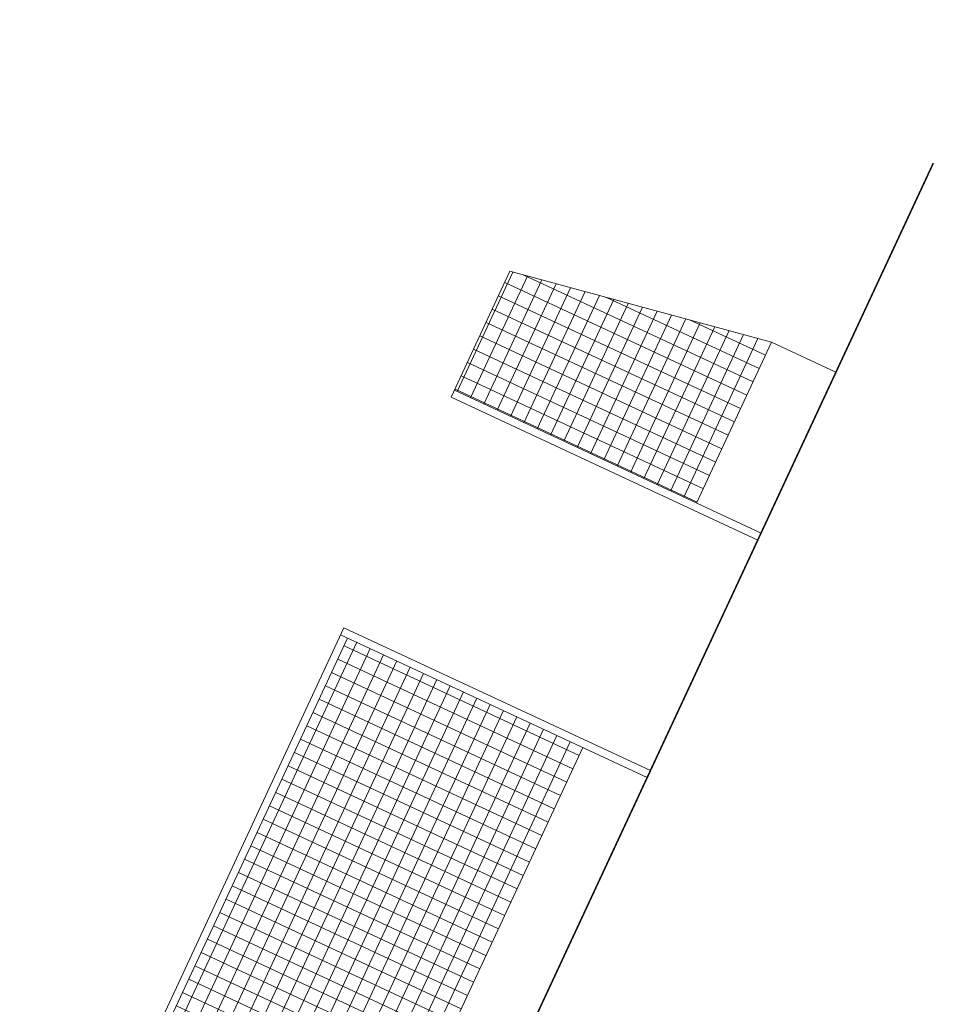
# Model space of a CAD drawing. Header units: millimetres. Extents: x 1962 to 3194, y -795 to -219.
# Tile 20 of 256: x 1981.05 to 1986.97, y -486.03 to -479.66. Entities that reach past the tile are written whole.
import ezdxf

# ---------------------------------------------------------------- set-up
doc = ezdxf.new("R2010")
doc.units = ezdxf.units.MM
doc.layers.get('0').update_dxf_attribs({"lineweight": 5})
doc.layers.add('A_przekrojowe', color=42, linetype='Continuous', lineweight=9)
doc.layers.add('A_widok', color=142, linetype='Continuous', lineweight=9)

# ---------------------------------------------------------------- blocks, each defined once
blk = doc.blocks.new('zw$17BA')
at = {"layer": 'A_widok'}
h = blk.add_hatch(dxfattribs=at)
h.set_pattern_fill('NET', color=256, scale=0.03, angle=294.97819, style=2)
h.set_pattern_definition([(9e-13, (-55.8582, -10.97349), (-2e-15, 0.09525), []), (90, (-55.8582, -10.97349), (-0.09525, -2e-15), [])])
h.paths.add_polyline_path([(-2.6423, 0.46), (-1.4923, 0.46), (-1.7923, 2.19), (-2.6423, 2.19)])
h = blk.add_hatch(dxfattribs=at)
h.set_pattern_fill('NET', color=256, scale=0.03, angle=294.97819, style=2)
h.set_pattern_definition([(1e-14, (-55.8582, -10.97349), (-1e-17, 0.09525), []), (90, (-55.8582, -10.97349), (-0.09525, -1e-17), [])])
h.paths.add_polyline_path([(-8.0482, 0.46), (-4.3882, 0.46), (-4.3882, 2.14), (-8.0482, 2.14)])
at = {"layer": 'A_przekrojowe', "const_width": 0.01}
blk.add_lwpolyline([(-9.3061, 0), (0, 0)], dxfattribs=at)
at = {"layer": 'A_widok'}
for p, q in [((-8.0982, 0), (-8.0982, 2.19)), ((-8.0982, 2.19), (-4.3382, 2.19)), ((-8.0482, 0), (-8.0482, 2.19)), ((-4.3882, 0), (-4.3882, 2.19)), ((-4.3382, 0), (-4.3382, 2.19)), ((-2.6923, 0), (-2.6923, 2.19)), ((-2.6923, 2.19), (-1.7923, 2.19)), ((-2.6423, 0), (-2.6423, 2.19)), ((-1.4923, 0.46), (-1.7923, 2.19)), ((-8.0482, 2.14), (-4.3882, 2.14)), ((-8.0482, 0.46), (-4.3882, 0.46)), ((-2.6423, 0.46), (-1.4923, 0.46)), ((-1.4923, 0), (-1.4923, 0.46)), ((-8.0982, 0), (-4.3382, 0)), ((-2.6923, 0), (-1.4923, 0))]:
    blk.add_line(p, q, dxfattribs=at)

msp = doc.modelspace()

# ---------------------------------------------------------------- block references
at = {"rotation": 65.0218058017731}
msp.add_blockref('zw$17BA', (1986.9633, -480.587), dxfattribs=at)

doc.saveas('drawing.dxf')
